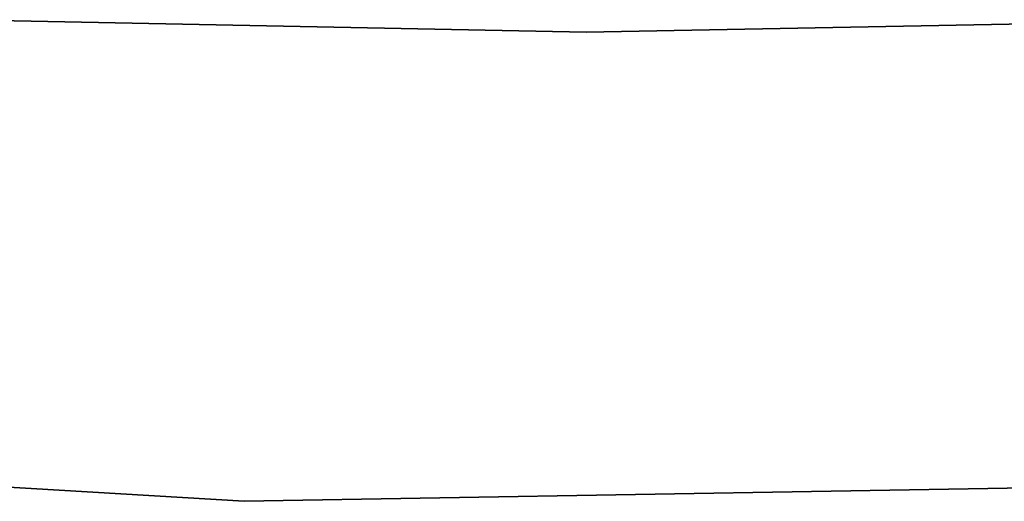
# Model space of a CAD drawing. Extents: x -102 to 102, y -101 to 102.
# Tile 125 of 256: x -1.44 to 1.04, y -42.45 to -41.24. Entities that reach past the tile are written whole.
import ezdxf

# ---------------------------------------------------------------- set-up
doc = ezdxf.new("R2010")
doc.units = 0
doc.header["$LTSCALE"] = 25.4
doc.layers.get('0').update_dxf_attribs({"linetype": 'CONTINUOUS'})

# ---------------------------------------------------------------- blocks, each defined once
blk = doc.blocks.new('NL2500011659_STL')
at = {"color": 0}
for p, q in [((-0.0155, -41.2674), (-1.5859, -41.2363)), ((-1.5859, -41.2363, -2), (-0.0155, -41.2674, -2)), ((-1.5859, -41.2363, -2), (-0.0155, -41.2674, -2)), ((-0.0155, -41.2674), (-1.5859, -41.2363)), ((1.555, -41.2386), (-0.0155, -41.2674)), ((-0.0155, -41.2674, -2), (1.555, -41.2386, -2)), ((-0.0155, -41.2674, -2), (1.555, -41.2386, -2)), ((1.555, -41.2386), (-0.0155, -41.2674)), ((-0.0155, -41.2674), (-0.0155, -41.2674, -2)), ((-0.0155, -41.2674), (-0.0155, -41.2674, -2)), ((-0.8749, -42.4468, 1), (-4.1211, -42.2541, 1)), ((-4.1211, -42.2541, -6.5), (-0.8749, -42.4468, -6.5)), ((-4.1211, -42.2541, -6.5), (-0.8749, -42.4468, -6.5)), ((-0.8749, -42.4468, 1), (-4.1211, -42.2541, 1)), ((2.3765, -42.3904, 1), (-0.8749, -42.4468, 1)), ((-0.8749, -42.4468, -6.5), (2.3765, -42.3904, -6.5)), ((-0.8749, -42.4468, -6.5), (2.3765, -42.3904, -6.5)), ((2.3765, -42.3904, 1), (-0.8749, -42.4468, 1)), ((-0.8749, -42.4468, -6.5), (-0.8749, -42.4468, 1)), ((-0.8749, -42.4468, -6.5), (-0.8749, -42.4468, 1))]:
    blk.add_line(p, q, dxfattribs=at)

msp = doc.modelspace()

# ---------------------------------------------------------------- block references
at = {"color": 0}
msp.add_blockref('NL2500011659_STL', (0, 0), dxfattribs=at)

doc.saveas('drawing.dxf')
